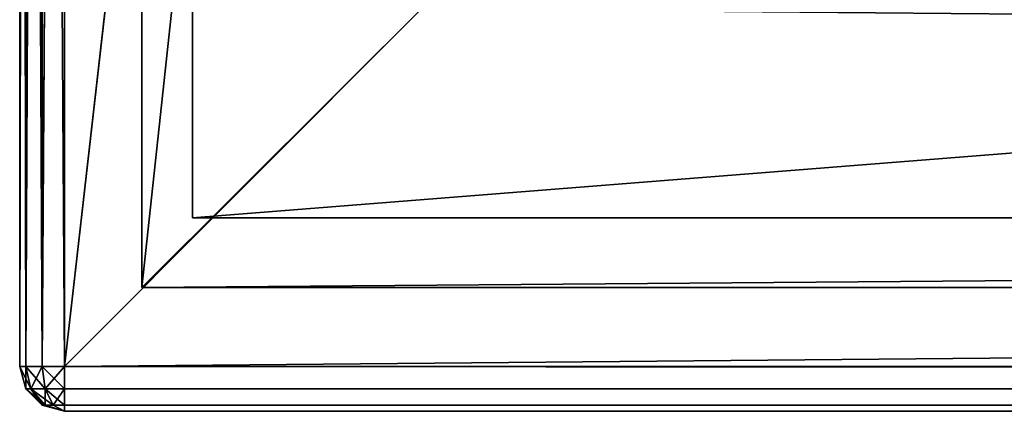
# Model space of a CAD drawing. Extents: x 118 to 1028, y 4 to 84.
# Tile 1 of 24: x 118 to 140, y 4 to 13. Entities that reach past the tile are written whole.
import ezdxf

# ---------------------------------------------------------------- set-up
doc = ezdxf.new("R2010")
doc.units = 0
doc.header["$LTSCALE"] = 25.4
doc.layers.get('0').update_dxf_attribs({"color": 13, "linetype": 'CONTINUOUS'})

# ---------------------------------------------------------------- blocks, each defined once
blk = doc.blocks.new('KAGERA-LED-L-9502_STL')
at = {"color": 250}
for p, q in [((1, 45, 1), (0.5, 44.866, 1)), ((0.5, 44.866, 1), (1, 45, 79)), ((0.5, 44.866, 1), (1, 45, 79)), ((1, 45, 1), (0.5, 44.866, 1)), ((1, 45, 1), (0.567, 44.75, 0.5)), ((1, 45, 1), (0.567, 44.75, 0.5)), ((909, 45, 1), (1, 45, 1)), ((1, 45, 1), (9, 45, 9)), ((1, 45, 1), (9, 45, 9)), ((1, 45, 1), (9, 45, 71)), ((1, 45, 1), (9, 45, 71)), ((1, 45, 1), (1, 45, 79)), ((1, 45, 1), (1, 45, 79)), ((1, 45, 1), (1, 44.866, 0.5)), ((909, 45, 1), (1, 45, 1)), ((909, 44.866, 0.5), (1, 45, 1)), ((909, 44.866, 0.5), (1, 45, 1)), ((1, 45, 1), (1, 44.866, 0.5)), ((0.5, 44.866, 1), (0.134, 44.5, 1)), ((0.134, 44.5, 1), (0.5, 44.866, 79)), ((0.134, 44.5, 1), (0.5, 44.866, 79)), ((0.5, 44.866, 1), (0.134, 44.5, 1)), ((0.5, 44.866, 1), (0.25, 44.433, 0.5)), ((0.5, 44.866, 1), (0.25, 44.433, 0.5)), ((0.5, 44.866, 1), (0.5, 44.866, 79)), ((0.5, 44.866, 1), (0.5, 44.866, 79)), ((0.5, 44.866, 1), (0.567, 44.75, 0.5)), ((0.5, 44.866, 1), (0.567, 44.75, 0.5)), ((1, 44.866, 0.5), (0.567, 44.75, 0.5)), ((1, 44.866, 0.5), (0.567, 44.75, 0.5)), ((1, 44.866, 0.5), (0.75, 44.433, 0.134)), ((1, 44.866, 0.5), (0.75, 44.433, 0.134)), ((1, 44.866, 0.5), (1, 44.5, 0.134)), ((909, 44.866, 0.5), (1, 44.866, 0.5)), ((909, 44.866, 0.5), (1, 44.866, 0.5)), ((909, 44.5, 0.134), (1, 44.866, 0.5)), ((909, 44.5, 0.134), (1, 44.866, 0.5)), ((1, 44.866, 0.5), (1, 44.5, 0.134)), ((0.567, 44.75, 0.5), (0.25, 44.433, 0.5)), ((0.567, 44.75, 0.5), (0.25, 44.433, 0.5)), ((0.567, 44.75, 0.5), (0.567, 44.25, 0.134)), ((0.567, 44.75, 0.5), (0.567, 44.25, 0.134)), ((0.567, 44.75, 0.5), (0.75, 44.433, 0.134)), ((0.567, 44.75, 0.5), (0.75, 44.433, 0.134)), ((0.134, 44.5, 1), (0, 44, 1)), ((0, 44, 1), (0.134, 44.5, 79)), ((0, 44, 1), (0.134, 44.5, 79)), ((0.134, 44.5, 1), (0, 44, 1)), ((0.134, 44.5, 1), (0.134, 44.5, 79)), ((0.134, 44.5, 1), (0.134, 44.5, 79)), ((0.25, 44.433, 0.5), (0.134, 44.5, 1)), ((0.134, 44.5, 1), (0.134, 44, 0.5)), ((0.134, 44.5, 1), (0.134, 44, 0.5)), ((0.25, 44.433, 0.5), (0.134, 44.5, 1)), ((0.25, 44.433, 0.5), (0.134, 44, 0.5)), ((0.25, 44.433, 0.5), (0.134, 44, 0.5)), ((0.567, 44.25, 0.134), (0.25, 44.433, 0.5)), ((0.25, 44.433, 0.5), (0.5, 44, 0.134)), ((0.25, 44.433, 0.5), (0.5, 44, 0.134)), ((0.567, 44.25, 0.134), (0.25, 44.433, 0.5)), ((0.75, 44.433, 0.134), (0.567, 44.25, 0.134)), ((0.75, 44.433, 0.134), (0.567, 44.25, 0.134)), ((1, 44.5, 0.134), (0.75, 44.433, 0.134)), ((1, 44.5, 0.134), (0.75, 44.433, 0.134)), ((0.75, 44.433, 0.134), (1, 44)), ((0.75, 44.433, 0.134), (1, 44)), ((1, 44.5, 0.134), (1, 44)), ((909, 44.5, 0.134), (1, 44.5, 0.134)), ((909, 44.5, 0.134), (1, 44.5, 0.134)), ((909, 44), (1, 44.5, 0.134)), ((909, 44), (1, 44.5, 0.134)), ((1, 44.5, 0.134), (1, 44)), ((0.567, 44.25, 0.134), (0.5, 44, 0.134)), ((0.567, 44.25, 0.134), (0.5, 44, 0.134)), ((1, 44), (0.567, 44.25, 0.134)), ((1, 44), (0.567, 44.25, 0.134)), ((0, 1, 79), (0, 44, 1)), ((0, 44, 1), (0, 1, 1)), ((0, 1, 79), (0, 44, 1)), ((0, 44, 79), (0, 44, 1)), ((0, 44, 79), (0, 44, 1)), ((0, 1, 1), (0.134, 44, 0.5)), ((0, 1, 1), (0.134, 44, 0.5)), ((0, 44, 1), (0, 1, 1)), ((0, 44, 1), (0.134, 44, 0.5)), ((0, 44, 1), (0.134, 44, 0.5)), ((0.134, 1, 0.5), (0.5, 44, 0.134)), ((0.134, 1, 0.5), (0.5, 44, 0.134)), ((0.134, 1, 0.5), (0.134, 44, 0.5)), ((0.134, 44, 0.5), (0.5, 44, 0.134)), ((0.134, 1, 0.5), (0.134, 44, 0.5)), ((0.134, 44, 0.5), (0.5, 44, 0.134)), ((0.5, 1, 0.134), (1, 44)), ((0.5, 1, 0.134), (1, 44)), ((0.5, 1, 0.134), (0.5, 44, 0.134)), ((0.5, 44, 0.134), (1, 44)), ((0.5, 1, 0.134), (0.5, 44, 0.134)), ((0.5, 44, 0.134), (1, 44)), ((1, 1), (1, 44)), ((1, 44), (909, 1)), ((1, 44), (909, 1)), ((1, 44), (909, 44)), ((1, 1), (1, 44)), ((1, 44), (909, 44)), ((2.737, 44, 2.766), (2.737, 44, 77.234)), ((2.737, 44, 77.234), (2.737, 1, 2.766)), ((2.737, 1, 2.766), (2.737, 44, 2.766)), ((2.737, 44, 77.234), (2.737, 1, 2.766)), ((907.263, 44, 2.766), (2.737, 44, 2.766)), ((2.737, 44, 2.766), (907.263, 1, 2.766)), ((2.737, 44, 2.766), (907.263, 1, 2.766)), ((2.737, 1, 2.766), (2.737, 44, 2.766)), ((2.737, 44, 2.766), (2.737, 44, 77.234)), ((2.737, 44, 2.766), (10, 44, 10)), ((2.737, 44, 2.766), (10, 44, 10)), ((2.737, 44, 2.766), (900, 44, 10)), ((2.737, 44, 2.766), (900, 44, 10)), ((907.263, 44, 2.766), (2.737, 44, 2.766)), ((0, 1, 1), (0, 1, 79)), ((0.134, 1, 0.5), (0, 1, 1)), ((0, 1, 79), (0.134, 0.5, 1)), ((0, 1, 79), (0.134, 0.5, 1)), ((0, 1, 1), (0, 1, 79)), ((0, 1, 1), (0.134, 0.5, 1)), ((0, 1, 1), (0.134, 0.5, 1)), ((0, 1, 1), (0.25, 0.567, 0.5)), ((0, 1, 1), (0.25, 0.567, 0.5)), ((0.134, 1, 0.5), (0, 1, 1)), ((0.5, 1, 0.134), (0.134, 1, 0.5)), ((0.134, 1, 0.5), (0.25, 0.567, 0.5)), ((0.134, 1, 0.5), (0.25, 0.567, 0.5)), ((0.134, 1, 0.5), (0.567, 0.75, 0.134)), ((0.134, 1, 0.5), (0.567, 0.75, 0.134)), ((0.5, 1, 0.134), (0.134, 1, 0.5)), ((1, 1), (0.5, 1, 0.134)), ((0.5, 1, 0.134), (0.567, 0.75, 0.134)), ((0.5, 1, 0.134), (0.567, 0.75, 0.134)), ((1, 1), (0.5, 1, 0.134)), ((0.567, 0.75, 0.134), (1, 1)), ((0.567, 0.75, 0.134), (1, 1)), ((1, 1), (0.75, 0.567, 0.134)), ((1, 1), (0.75, 0.567, 0.134)), ((909, 1), (1, 1)), ((1, 1), (1, 0.5, 0.134)), ((1, 1), (1, 0.5, 0.134)), ((1, 1), (909, 0.5, 0.134)), ((1, 1), (909, 0.5, 0.134)), ((909, 1), (1, 1)), ((2.737, 1, 77.234), (2.737, 1, 2.766)), ((2.737, 1, 2.766), (907.263, 1, 2.766)), ((2.737, 1, 2.766), (907.263, 1, 2.766)), ((2.737, 1, 2.766), (10, 1, 10)), ((2.737, 1, 2.766), (10, 1, 10)), ((2.737, 1, 2.766), (10, 1, 70)), ((2.737, 1, 2.766), (10, 1, 70)), ((2.737, 1, 77.234), (2.737, 1, 2.766)), ((0.25, 0.567, 0.5), (0.567, 0.75, 0.134)), ((0.25, 0.567, 0.5), (0.567, 0.75, 0.134)), ((0.567, 0.75, 0.134), (0.75, 0.567, 0.134)), ((0.567, 0.75, 0.134), (0.75, 0.567, 0.134)), ((0.134, 0.5, 1), (0.25, 0.567, 0.5)), ((0.134, 0.5, 1), (0.25, 0.567, 0.5)), ((0.134, 0.5, 79), (0.5, 0.134, 1)), ((0.134, 0.5, 79), (0.5, 0.134, 1)), ((0.134, 0.5, 79), (0.134, 0.5, 1)), ((0.134, 0.5, 1), (0.5, 0.134, 1)), ((0.134, 0.5, 79), (0.134, 0.5, 1)), ((0.134, 0.5, 1), (0.5, 0.134, 1)), ((0.134, 0.5, 1), (0.567, 0.25, 0.5)), ((0.134, 0.5, 1), (0.567, 0.25, 0.5)), ((0.25, 0.567, 0.5), (0.567, 0.25, 0.5)), ((0.25, 0.567, 0.5), (0.567, 0.25, 0.5)), ((0.25, 0.567, 0.5), (0.75, 0.567, 0.134)), ((0.25, 0.567, 0.5), (0.75, 0.567, 0.134)), ((0.75, 0.567, 0.134), (0.567, 0.25, 0.5)), ((0.75, 0.567, 0.134), (0.567, 0.25, 0.5)), ((0.567, 0.25, 0.5), (1, 0.5, 0.134)), ((0.567, 0.25, 0.5), (1, 0.5, 0.134)), ((0.75, 0.567, 0.134), (1, 0.5, 0.134)), ((0.75, 0.567, 0.134), (1, 0.5, 0.134)), ((1, 0.5, 0.134), (1, 0.134, 0.5)), ((1, 0.5, 0.134), (1, 0.134, 0.5)), ((1, 0.5, 0.134), (909, 0.134, 0.5)), ((1, 0.5, 0.134), (909, 0.134, 0.5)), ((1, 0.5, 0.134), (909, 0.5, 0.134)), ((1, 0.5, 0.134), (909, 0.5, 0.134)), ((0.567, 0.25, 0.5), (0.5, 0.134, 1)), ((0.567, 0.25, 0.5), (0.5, 0.134, 1)), ((0.567, 0.25, 0.5), (1, 0.134, 0.5)), ((0.567, 0.25, 0.5), (1, 0.134, 0.5)), ((0.5, 0.134, 79), (1, 0, 1)), ((0.5, 0.134, 79), (1, 0, 1)), ((0.5, 0.134, 79), (0.5, 0.134, 1)), ((0.5, 0.134, 1), (1, 0, 1)), ((0.5, 0.134, 79), (0.5, 0.134, 1)), ((0.5, 0.134, 1), (1, 0, 1)), ((0.5, 0.134, 1), (1, 0.134, 0.5)), ((0.5, 0.134, 1), (1, 0.134, 0.5)), ((1, 0.134, 0.5), (1, 0, 1)), ((1, 0.134, 0.5), (1, 0, 1)), ((1, 0.134, 0.5), (909, 0, 1)), ((1, 0.134, 0.5), (909, 0, 1)), ((1, 0.134, 0.5), (909, 0.134, 0.5)), ((1, 0.134, 0.5), (909, 0.134, 0.5)), ((1, 0, 79), (1, 0, 1)), ((1, 0, 1), (9, 0, 9)), ((1, 0, 1), (9, 0, 9)), ((1, 0, 1), (901, 0, 9)), ((1, 0, 1), (901, 0, 9)), ((1, 0, 1), (909, 0, 1)), ((1, 0, 79), (1, 0, 1)), ((1, 0, 1), (909, 0, 1))]:
    blk.add_line(p, q, dxfattribs=at)
at = {"color": 7}
for p, q in [((3.871, 42.9, 4.325), (906.129, 43.9, 4.325)), ((3.871, 42.9, 4.325), (906.129, 43.9, 4.325)), ((3.871, 42.9, 4.325), (3.871, 43.9, 4.325)), ((3.871, 43.9, 4.325), (906.129, 43.9, 4.325)), ((3.871, 42.9, 75.675), (3.871, 43.9, 4.325)), ((3.871, 42.9, 4.325), (3.871, 43.9, 4.325)), ((3.871, 42.9, 75.675), (3.871, 43.9, 4.325)), ((3.871, 43.9, 75.675), (3.871, 43.9, 4.325)), ((3.871, 43.9, 75.675), (3.871, 43.9, 4.325)), ((3.871, 43.9, 4.325), (906.129, 43.9, 4.325)), ((906.129, 42.9, 4.325), (3.871, 42.9, 4.325)), ((3.871, 42.9, 4.325), (3.871, 42.9, 75.675)), ((3.871, 42.9, 4.325), (3.871, 42.9, 75.675)), ((3.871, 42.9, 4.325), (906.129, 42.9, 75.675)), ((3.871, 42.9, 4.325), (906.129, 42.9, 75.675)), ((906.129, 42.9, 4.325), (3.871, 42.9, 4.325)), ((3.871, 2.1, 4.325), (906.129, 2.1, 4.325)), ((906.129, 2.1, 4.325), (3.871, 1.1, 4.325)), ((3.871, 1.1, 4.325), (3.871, 2.1, 4.325)), ((906.129, 2.1, 4.325), (3.871, 1.1, 4.325)), ((3.871, 2.1, 75.675), (3.871, 2.1, 4.325)), ((3.871, 2.1, 4.325), (3.871, 1.1, 75.675)), ((3.871, 2.1, 4.325), (3.871, 1.1, 75.675)), ((3.871, 1.1, 4.325), (3.871, 2.1, 4.325)), ((3.871, 2.1, 75.675), (3.871, 2.1, 4.325)), ((3.871, 2.1, 4.325), (906.129, 2.1, 4.325)), ((906.129, 1.1, 4.325), (3.871, 1.1, 4.325)), ((3.871, 1.1, 4.325), (3.871, 1.1, 75.675)), ((3.871, 1.1, 4.325), (3.871, 1.1, 75.675)), ((3.871, 1.1, 4.325), (906.129, 1.1, 75.675)), ((3.871, 1.1, 4.325), (906.129, 1.1, 75.675)), ((906.129, 1.1, 4.325), (3.871, 1.1, 4.325))]:
    blk.add_line(p, q, dxfattribs=at)
at = {"color": 250}
mesh = blk.add_polyface(dxfattribs=at)
corners = [(1, 45, 79), (1, 45, 1), (0.5, 44.866, 1)]
mesh.append_faces([[corners[k] for k in face] for face in [(0, 1, 2)]], dxfattribs={"color": 250})
mesh = blk.add_polyface(dxfattribs=at)
corners = [(1, 45, 79), (0.5, 44.866, 1), (0.5, 44.866, 79)]
mesh.append_faces([[corners[k] for k in face] for face in [(0, 1, 2)]], dxfattribs={"color": 250})
mesh = blk.add_polyface(dxfattribs=at)
corners = [(1, 45, 1), (0.567, 44.75, 0.5), (0.5, 44.866, 1)]
mesh.append_faces([[corners[k] for k in face] for face in [(0, 1, 2)]], dxfattribs={"color": 250})
mesh = blk.add_polyface(dxfattribs=at)
corners = [(1, 45, 1), (1, 44.866, 0.5), (0.567, 44.75, 0.5)]
mesh.append_faces([[corners[k] for k in face] for face in [(0, 1, 2)]], dxfattribs={"color": 250})
mesh = blk.add_polyface(dxfattribs=at)
corners = [(9, 45, 9), (909, 45, 1), (1, 45, 1)]
mesh.append_faces([[corners[k] for k in face] for face in [(0, 1, 2)]], dxfattribs={"color": 250})
mesh = blk.add_polyface(dxfattribs=at)
corners = [(9, 45, 71), (9, 45, 9), (1, 45, 1)]
mesh.append_faces([[corners[k] for k in face] for face in [(0, 1, 2)]], dxfattribs={"color": 250})
mesh = blk.add_polyface(dxfattribs=at)
corners = [(1, 45, 79), (9, 45, 71), (1, 45, 1)]
mesh.append_faces([[corners[k] for k in face] for face in [(0, 1, 2)]], dxfattribs={"color": 250})
mesh = blk.add_polyface(dxfattribs=at)
corners = [(909, 45, 1), (909, 44.866, 0.5), (1, 45, 1)]
mesh.append_faces([[corners[k] for k in face] for face in [(0, 1, 2)]], dxfattribs={"color": 250})
mesh = blk.add_polyface(dxfattribs=at)
corners = [(1, 45, 1), (909, 44.866, 0.5), (1, 44.866, 0.5)]
mesh.append_faces([[corners[k] for k in face] for face in [(0, 1, 2)]], dxfattribs={"color": 250})
mesh = blk.add_polyface(dxfattribs=at)
corners = [(901, 45, 9), (909, 45, 1), (9, 45, 9)]
mesh.append_faces([[corners[k] for k in face] for face in [(0, 1, 2)]], dxfattribs={"color": 250})
mesh = blk.add_polyface(dxfattribs=at)
corners = [(0.5, 44.866, 79), (0.5, 44.866, 1), (0.134, 44.5, 1)]
mesh.append_faces([[corners[k] for k in face] for face in [(0, 1, 2)]], dxfattribs={"color": 250})
mesh = blk.add_polyface(dxfattribs=at)
corners = [(0.5, 44.866, 79), (0.134, 44.5, 1), (0.134, 44.5, 79)]
mesh.append_faces([[corners[k] for k in face] for face in [(0, 1, 2)]], dxfattribs={"color": 250})
mesh = blk.add_polyface(dxfattribs=at)
corners = [(0.5, 44.866, 1), (0.25, 44.433, 0.5), (0.134, 44.5, 1)]
mesh.append_faces([[corners[k] for k in face] for face in [(0, 1, 2)]], dxfattribs={"color": 250})
mesh = blk.add_polyface(dxfattribs=at)
corners = [(0.5, 44.866, 1), (0.567, 44.75, 0.5), (0.25, 44.433, 0.5)]
mesh.append_faces([[corners[k] for k in face] for face in [(0, 1, 2)]], dxfattribs={"color": 250})
mesh = blk.add_polyface(dxfattribs=at)
corners = [(1, 44.866, 0.5), (0.75, 44.433, 0.134), (0.567, 44.75, 0.5)]
mesh.append_faces([[corners[k] for k in face] for face in [(0, 1, 2)]], dxfattribs={"color": 250})
mesh = blk.add_polyface(dxfattribs=at)
corners = [(1, 44.866, 0.5), (1, 44.5, 0.134), (0.75, 44.433, 0.134)]
mesh.append_faces([[corners[k] for k in face] for face in [(0, 1, 2)]], dxfattribs={"color": 250})
mesh = blk.add_polyface(dxfattribs=at)
corners = [(909, 44.866, 0.5), (909, 44.5, 0.134), (1, 44.866, 0.5)]
mesh.append_faces([[corners[k] for k in face] for face in [(0, 1, 2)]], dxfattribs={"color": 250})
mesh = blk.add_polyface(dxfattribs=at)
corners = [(1, 44.866, 0.5), (909, 44.5, 0.134), (1, 44.5, 0.134)]
mesh.append_faces([[corners[k] for k in face] for face in [(0, 1, 2)]], dxfattribs={"color": 250})
mesh = blk.add_polyface(dxfattribs=at)
corners = [(0.567, 44.25, 0.134), (0.25, 44.433, 0.5), (0.567, 44.75, 0.5)]
mesh.append_faces([[corners[k] for k in face] for face in [(0, 1, 2)]], dxfattribs={"color": 250})
mesh = blk.add_polyface(dxfattribs=at)
corners = [(0.75, 44.433, 0.134), (0.567, 44.25, 0.134), (0.567, 44.75, 0.5)]
mesh.append_faces([[corners[k] for k in face] for face in [(0, 1, 2)]], dxfattribs={"color": 250})
mesh = blk.add_polyface(dxfattribs=at)
corners = [(0.134, 44.5, 1), (0, 44, 1), (0.134, 44.5, 79)]
mesh.append_faces([[corners[k] for k in face] for face in [(0, 1, 2)]], dxfattribs={"color": 250})
mesh = blk.add_polyface(dxfattribs=at)
corners = [(0.134, 44.5, 79), (0, 44, 1), (0, 44, 79)]
mesh.append_faces([[corners[k] for k in face] for face in [(0, 1, 2)]], dxfattribs={"color": 250})
mesh = blk.add_polyface(dxfattribs=at)
corners = [(0.134, 44.5, 1), (0.134, 44, 0.5), (0, 44, 1)]
mesh.append_faces([[corners[k] for k in face] for face in [(0, 1, 2)]], dxfattribs={"color": 250})
mesh = blk.add_polyface(dxfattribs=at)
corners = [(0.134, 44.5, 1), (0.25, 44.433, 0.5), (0.134, 44, 0.5)]
mesh.append_faces([[corners[k] for k in face] for face in [(0, 1, 2)]], dxfattribs={"color": 250})
mesh = blk.add_polyface(dxfattribs=at)
corners = [(0.5, 44, 0.134), (0.134, 44, 0.5), (0.25, 44.433, 0.5)]
mesh.append_faces([[corners[k] for k in face] for face in [(0, 1, 2)]], dxfattribs={"color": 250})
mesh = blk.add_polyface(dxfattribs=at)
corners = [(0.25, 44.433, 0.5), (0.567, 44.25, 0.134), (0.5, 44, 0.134)]
mesh.append_faces([[corners[k] for k in face] for face in [(0, 1, 2)]], dxfattribs={"color": 250})
mesh = blk.add_polyface(dxfattribs=at)
corners = [(1, 44), (0.567, 44.25, 0.134), (0.75, 44.433, 0.134)]
mesh.append_faces([[corners[k] for k in face] for face in [(0, 1, 2)]], dxfattribs={"color": 250})
mesh = blk.add_polyface(dxfattribs=at)
corners = [(1, 44), (0.75, 44.433, 0.134), (1, 44.5, 0.134)]
mesh.append_faces([[corners[k] for k in face] for face in [(0, 1, 2)]], dxfattribs={"color": 250})
mesh = blk.add_polyface(dxfattribs=at)
corners = [(909, 44), (1, 44.5, 0.134), (909, 44.5, 0.134)]
mesh.append_faces([[corners[k] for k in face] for face in [(0, 1, 2)]], dxfattribs={"color": 250})
mesh = blk.add_polyface(dxfattribs=at)
corners = [(909, 44), (1, 44), (1, 44.5, 0.134)]
mesh.append_faces([[corners[k] for k in face] for face in [(0, 1, 2)]], dxfattribs={"color": 250})
mesh = blk.add_polyface(dxfattribs=at)
corners = [(1, 44), (0.5, 44, 0.134), (0.567, 44.25, 0.134)]
mesh.append_faces([[corners[k] for k in face] for face in [(0, 1, 2)]], dxfattribs={"color": 250})
mesh = blk.add_polyface(dxfattribs=at)
corners = [(0, 44, 1), (0, 1, 1), (0, 1, 79)]
mesh.append_faces([[corners[k] for k in face] for face in [(0, 1, 2)]], dxfattribs={"color": 250})
mesh = blk.add_polyface(dxfattribs=at)
corners = [(0, 44, 1), (0, 1, 79), (0, 44, 79)]
mesh.append_faces([[corners[k] for k in face] for face in [(0, 1, 2)]], dxfattribs={"color": 250})
mesh = blk.add_polyface(dxfattribs=at)
corners = [(0.134, 44, 0.5), (0.134, 1, 0.5), (0, 1, 1)]
mesh.append_faces([[corners[k] for k in face] for face in [(0, 1, 2)]], dxfattribs={"color": 250})
mesh = blk.add_polyface(dxfattribs=at)
corners = [(0.134, 44, 0.5), (0, 1, 1), (0, 44, 1)]
mesh.append_faces([[corners[k] for k in face] for face in [(0, 1, 2)]], dxfattribs={"color": 250})
mesh = blk.add_polyface(dxfattribs=at)
corners = [(0.5, 1, 0.134), (0.134, 1, 0.5), (0.5, 44, 0.134)]
mesh.append_faces([[corners[k] for k in face] for face in [(0, 1, 2)]], dxfattribs={"color": 250})
mesh = blk.add_polyface(dxfattribs=at)
corners = [(0.5, 44, 0.134), (0.134, 1, 0.5), (0.134, 44, 0.5)]
mesh.append_faces([[corners[k] for k in face] for face in [(0, 1, 2)]], dxfattribs={"color": 250})
mesh = blk.add_polyface(dxfattribs=at)
corners = [(1, 1), (0.5, 1, 0.134), (1, 44)]
mesh.append_faces([[corners[k] for k in face] for face in [(0, 1, 2)]], dxfattribs={"color": 250})
mesh = blk.add_polyface(dxfattribs=at)
corners = [(1, 44), (0.5, 1, 0.134), (0.5, 44, 0.134)]
mesh.append_faces([[corners[k] for k in face] for face in [(0, 1, 2)]], dxfattribs={"color": 250})
mesh = blk.add_polyface(dxfattribs=at)
corners = [(909, 1), (1, 1), (1, 44)]
mesh.append_faces([[corners[k] for k in face] for face in [(0, 1, 2)]], dxfattribs={"color": 250})
mesh = blk.add_polyface(dxfattribs=at)
corners = [(909, 1), (1, 44), (909, 44)]
mesh.append_faces([[corners[k] for k in face] for face in [(0, 1, 2)]], dxfattribs={"color": 250})
mesh = blk.add_polyface(dxfattribs=at)
corners = [(2.737, 44, 77.234), (2.737, 1, 2.766), (2.737, 44, 2.766)]
mesh.append_faces([[corners[k] for k in face] for face in [(0, 1, 2)]], dxfattribs={"color": 250})
mesh = blk.add_polyface(dxfattribs=at)
corners = [(2.737, 44, 77.234), (2.737, 1, 77.234), (2.737, 1, 2.766)]
mesh.append_faces([[corners[k] for k in face] for face in [(0, 1, 2)]], dxfattribs={"color": 250})
mesh = blk.add_polyface(dxfattribs=at)
corners = [(907.263, 44, 2.766), (2.737, 44, 2.766), (907.263, 1, 2.766)]
mesh.append_faces([[corners[k] for k in face] for face in [(0, 1, 2)]], dxfattribs={"color": 250})
mesh = blk.add_polyface(dxfattribs=at)
corners = [(907.263, 1, 2.766), (2.737, 44, 2.766), (2.737, 1, 2.766)]
mesh.append_faces([[corners[k] for k in face] for face in [(0, 1, 2)]], dxfattribs={"color": 250})
mesh = blk.add_polyface(dxfattribs=at)
corners = [(2.737, 44, 77.234), (2.737, 44, 2.766), (10, 44, 10)]
mesh.append_faces([[corners[k] for k in face] for face in [(0, 1, 2)]], dxfattribs={"color": 250})
mesh = blk.add_polyface(dxfattribs=at)
corners = [(10, 44, 10), (2.737, 44, 2.766), (900, 44, 10)]
mesh.append_faces([[corners[k] for k in face] for face in [(0, 1, 2)]], dxfattribs={"color": 250})
mesh = blk.add_polyface(dxfattribs=at)
corners = [(900, 44, 10), (2.737, 44, 2.766), (907.263, 44, 2.766)]
mesh.append_faces([[corners[k] for k in face] for face in [(0, 1, 2)]], dxfattribs={"color": 250})
at = {"color": 7}
mesh = blk.add_polyface(dxfattribs=at)
corners = [(906.129, 42.9, 4.325), (3.871, 42.9, 4.325), (906.129, 43.9, 4.325)]
mesh.append_faces([[corners[k] for k in face] for face in [(0, 1, 2)]], dxfattribs={"color": 7})
mesh = blk.add_polyface(dxfattribs=at)
corners = [(906.129, 43.9, 4.325), (3.871, 42.9, 4.325), (3.871, 43.9, 4.325)]
mesh.append_faces([[corners[k] for k in face] for face in [(0, 1, 2)]], dxfattribs={"color": 7})
mesh = blk.add_polyface(dxfattribs=at)
corners = [(3.871, 43.9, 4.325), (3.871, 42.9, 4.325), (3.871, 42.9, 75.675)]
mesh.append_faces([[corners[k] for k in face] for face in [(0, 1, 2)]], dxfattribs={"color": 7})
mesh = blk.add_polyface(dxfattribs=at)
corners = [(3.871, 43.9, 4.325), (3.871, 42.9, 75.675), (3.871, 43.9, 75.675)]
mesh.append_faces([[corners[k] for k in face] for face in [(0, 1, 2)]], dxfattribs={"color": 7})
mesh = blk.add_polyface(dxfattribs=at)
corners = [(3.871, 43.9, 75.675), (906.129, 43.9, 4.325), (3.871, 43.9, 4.325)]
mesh.append_faces([[corners[k] for k in face] for face in [(0, 1, 2)]], dxfattribs={"color": 7})
mesh = blk.add_polyface(dxfattribs=at)
corners = [(906.129, 43.9, 75.675), (906.129, 43.9, 4.325), (3.871, 43.9, 75.675)]
mesh.append_faces([[corners[k] for k in face] for face in [(0, 1, 2)]], dxfattribs={"color": 7})
mesh = blk.add_polyface(dxfattribs=at)
corners = [(3.871, 42.9, 75.675), (3.871, 42.9, 4.325), (906.129, 42.9, 75.675)]
mesh.append_faces([[corners[k] for k in face] for face in [(0, 1, 2)]], dxfattribs={"color": 7})
mesh = blk.add_polyface(dxfattribs=at)
corners = [(906.129, 42.9, 75.675), (3.871, 42.9, 4.325), (906.129, 42.9, 4.325)]
mesh.append_faces([[corners[k] for k in face] for face in [(0, 1, 2)]], dxfattribs={"color": 7})
mesh = blk.add_polyface(dxfattribs=at)
corners = [(906.129, 2.1, 4.325), (3.871, 1.1, 4.325), (3.871, 2.1, 4.325)]
mesh.append_faces([[corners[k] for k in face] for face in [(0, 1, 2)]], dxfattribs={"color": 7})
mesh = blk.add_polyface(dxfattribs=at)
corners = [(906.129, 1.1, 4.325), (3.871, 1.1, 4.325), (906.129, 2.1, 4.325)]
mesh.append_faces([[corners[k] for k in face] for face in [(0, 1, 2)]], dxfattribs={"color": 7})
mesh = blk.add_polyface(dxfattribs=at)
corners = [(3.871, 2.1, 4.325), (3.871, 1.1, 75.675), (3.871, 2.1, 75.675)]
mesh.append_faces([[corners[k] for k in face] for face in [(0, 1, 2)]], dxfattribs={"color": 7})
mesh = blk.add_polyface(dxfattribs=at)
corners = [(3.871, 2.1, 4.325), (3.871, 1.1, 4.325), (3.871, 1.1, 75.675)]
mesh.append_faces([[corners[k] for k in face] for face in [(0, 1, 2)]], dxfattribs={"color": 7})
mesh = blk.add_polyface(dxfattribs=at)
corners = [(3.871, 2.1, 75.675), (906.129, 2.1, 4.325), (3.871, 2.1, 4.325)]
mesh.append_faces([[corners[k] for k in face] for face in [(0, 1, 2)]], dxfattribs={"color": 7})
mesh = blk.add_polyface(dxfattribs=at)
corners = [(906.129, 2.1, 75.675), (906.129, 2.1, 4.325), (3.871, 2.1, 75.675)]
mesh.append_faces([[corners[k] for k in face] for face in [(0, 1, 2)]], dxfattribs={"color": 7})
at = {"color": 250}
mesh = blk.add_polyface(dxfattribs=at)
corners = [(0, 1, 79), (0.134, 0.5, 1), (0.134, 0.5, 79)]
mesh.append_faces([[corners[k] for k in face] for face in [(0, 1, 2)]], dxfattribs={"color": 250})
mesh = blk.add_polyface(dxfattribs=at)
corners = [(0, 1, 1), (0.134, 0.5, 1), (0, 1, 79)]
mesh.append_faces([[corners[k] for k in face] for face in [(0, 1, 2)]], dxfattribs={"color": 250})
mesh = blk.add_polyface(dxfattribs=at)
corners = [(0, 1, 1), (0.25, 0.567, 0.5), (0.134, 0.5, 1)]
mesh.append_faces([[corners[k] for k in face] for face in [(0, 1, 2)]], dxfattribs={"color": 250})
mesh = blk.add_polyface(dxfattribs=at)
corners = [(0.134, 1, 0.5), (0.25, 0.567, 0.5), (0, 1, 1)]
mesh.append_faces([[corners[k] for k in face] for face in [(0, 1, 2)]], dxfattribs={"color": 250})
mesh = blk.add_polyface(dxfattribs=at)
corners = [(0.134, 1, 0.5), (0.567, 0.75, 0.134), (0.25, 0.567, 0.5)]
mesh.append_faces([[corners[k] for k in face] for face in [(0, 1, 2)]], dxfattribs={"color": 250})
mesh = blk.add_polyface(dxfattribs=at)
corners = [(0.567, 0.75, 0.134), (0.134, 1, 0.5), (0.5, 1, 0.134)]
mesh.append_faces([[corners[k] for k in face] for face in [(0, 1, 2)]], dxfattribs={"color": 250})
mesh = blk.add_polyface(dxfattribs=at)
corners = [(1, 1), (0.567, 0.75, 0.134), (0.5, 1, 0.134)]
mesh.append_faces([[corners[k] for k in face] for face in [(0, 1, 2)]], dxfattribs={"color": 250})
mesh = blk.add_polyface(dxfattribs=at)
corners = [(1, 1), (0.75, 0.567, 0.134), (0.567, 0.75, 0.134)]
mesh.append_faces([[corners[k] for k in face] for face in [(0, 1, 2)]], dxfattribs={"color": 250})
mesh = blk.add_polyface(dxfattribs=at)
corners = [(1, 0.5, 0.134), (0.75, 0.567, 0.134), (1, 1)]
mesh.append_faces([[corners[k] for k in face] for face in [(0, 1, 2)]], dxfattribs={"color": 250})
mesh = blk.add_polyface(dxfattribs=at)
corners = [(909, 0.5, 0.134), (1, 0.5, 0.134), (1, 1)]
mesh.append_faces([[corners[k] for k in face] for face in [(0, 1, 2)]], dxfattribs={"color": 250})
mesh = blk.add_polyface(dxfattribs=at)
corners = [(909, 0.5, 0.134), (1, 1), (909, 1)]
mesh.append_faces([[corners[k] for k in face] for face in [(0, 1, 2)]], dxfattribs={"color": 250})
mesh = blk.add_polyface(dxfattribs=at)
corners = [(10, 1, 10), (907.263, 1, 2.766), (2.737, 1, 2.766)]
mesh.append_faces([[corners[k] for k in face] for face in [(0, 1, 2)]], dxfattribs={"color": 250})
mesh = blk.add_polyface(dxfattribs=at)
corners = [(10, 1, 70), (10, 1, 10), (2.737, 1, 2.766)]
mesh.append_faces([[corners[k] for k in face] for face in [(0, 1, 2)]], dxfattribs={"color": 250})
mesh = blk.add_polyface(dxfattribs=at)
corners = [(2.737, 1, 77.234), (10, 1, 70), (2.737, 1, 2.766)]
mesh.append_faces([[corners[k] for k in face] for face in [(0, 1, 2)]], dxfattribs={"color": 250})
at = {"color": 7}
mesh = blk.add_polyface(dxfattribs=at)
corners = [(3.871, 1.1, 75.675), (3.871, 1.1, 4.325), (906.129, 1.1, 75.675)]
mesh.append_faces([[corners[k] for k in face] for face in [(0, 1, 2)]], dxfattribs={"color": 7})
mesh = blk.add_polyface(dxfattribs=at)
corners = [(906.129, 1.1, 75.675), (3.871, 1.1, 4.325), (906.129, 1.1, 4.325)]
mesh.append_faces([[corners[k] for k in face] for face in [(0, 1, 2)]], dxfattribs={"color": 7})
at = {"color": 250}
mesh = blk.add_polyface(dxfattribs=at)
corners = [(900, 1, 10), (907.263, 1, 2.766), (10, 1, 10)]
mesh.append_faces([[corners[k] for k in face] for face in [(0, 1, 2)]], dxfattribs={"color": 250})
mesh = blk.add_polyface(dxfattribs=at)
corners = [(0.75, 0.567, 0.134), (0.25, 0.567, 0.5), (0.567, 0.75, 0.134)]
mesh.append_faces([[corners[k] for k in face] for face in [(0, 1, 2)]], dxfattribs={"color": 250})
mesh = blk.add_polyface(dxfattribs=at)
corners = [(0.25, 0.567, 0.5), (0.567, 0.25, 0.5), (0.134, 0.5, 1)]
mesh.append_faces([[corners[k] for k in face] for face in [(0, 1, 2)]], dxfattribs={"color": 250})
mesh = blk.add_polyface(dxfattribs=at)
corners = [(0.134, 0.5, 79), (0.5, 0.134, 1), (0.5, 0.134, 79)]
mesh.append_faces([[corners[k] for k in face] for face in [(0, 1, 2)]], dxfattribs={"color": 250})
mesh = blk.add_polyface(dxfattribs=at)
corners = [(0.134, 0.5, 79), (0.134, 0.5, 1), (0.5, 0.134, 1)]
mesh.append_faces([[corners[k] for k in face] for face in [(0, 1, 2)]], dxfattribs={"color": 250})
mesh = blk.add_polyface(dxfattribs=at)
corners = [(0.134, 0.5, 1), (0.567, 0.25, 0.5), (0.5, 0.134, 1)]
mesh.append_faces([[corners[k] for k in face] for face in [(0, 1, 2)]], dxfattribs={"color": 250})
mesh = blk.add_polyface(dxfattribs=at)
corners = [(0.75, 0.567, 0.134), (0.567, 0.25, 0.5), (0.25, 0.567, 0.5)]
mesh.append_faces([[corners[k] for k in face] for face in [(0, 1, 2)]], dxfattribs={"color": 250})
mesh = blk.add_polyface(dxfattribs=at)
corners = [(0.567, 0.25, 0.5), (0.75, 0.567, 0.134), (1, 0.5, 0.134)]
mesh.append_faces([[corners[k] for k in face] for face in [(0, 1, 2)]], dxfattribs={"color": 250})
mesh = blk.add_polyface(dxfattribs=at)
corners = [(1, 0.134, 0.5), (0.567, 0.25, 0.5), (1, 0.5, 0.134)]
mesh.append_faces([[corners[k] for k in face] for face in [(0, 1, 2)]], dxfattribs={"color": 250})
mesh = blk.add_polyface(dxfattribs=at)
corners = [(909, 0.134, 0.5), (1, 0.134, 0.5), (1, 0.5, 0.134)]
mesh.append_faces([[corners[k] for k in face] for face in [(0, 1, 2)]], dxfattribs={"color": 250})
mesh = blk.add_polyface(dxfattribs=at)
corners = [(909, 0.134, 0.5), (1, 0.5, 0.134), (909, 0.5, 0.134)]
mesh.append_faces([[corners[k] for k in face] for face in [(0, 1, 2)]], dxfattribs={"color": 250})
mesh = blk.add_polyface(dxfattribs=at)
corners = [(0.5, 0.134, 1), (0.567, 0.25, 0.5), (1, 0.134, 0.5)]
mesh.append_faces([[corners[k] for k in face] for face in [(0, 1, 2)]], dxfattribs={"color": 250})
mesh = blk.add_polyface(dxfattribs=at)
corners = [(0.5, 0.134, 79), (1, 0, 1), (1, 0, 79)]
mesh.append_faces([[corners[k] for k in face] for face in [(0, 1, 2)]], dxfattribs={"color": 250})
mesh = blk.add_polyface(dxfattribs=at)
corners = [(0.5, 0.134, 79), (0.5, 0.134, 1), (1, 0, 1)]
mesh.append_faces([[corners[k] for k in face] for face in [(0, 1, 2)]], dxfattribs={"color": 250})
mesh = blk.add_polyface(dxfattribs=at)
corners = [(0.5, 0.134, 1), (1, 0.134, 0.5), (1, 0, 1)]
mesh.append_faces([[corners[k] for k in face] for face in [(0, 1, 2)]], dxfattribs={"color": 250})
mesh = blk.add_polyface(dxfattribs=at)
corners = [(1, 0, 1), (1, 0.134, 0.5), (909, 0, 1)]
mesh.append_faces([[corners[k] for k in face] for face in [(0, 1, 2)]], dxfattribs={"color": 250})
mesh = blk.add_polyface(dxfattribs=at)
corners = [(909, 0, 1), (1, 0.134, 0.5), (909, 0.134, 0.5)]
mesh.append_faces([[corners[k] for k in face] for face in [(0, 1, 2)]], dxfattribs={"color": 250})
mesh = blk.add_polyface(dxfattribs=at)
corners = [(1, 0, 79), (1, 0, 1), (9, 0, 9)]
mesh.append_faces([[corners[k] for k in face] for face in [(0, 1, 2)]], dxfattribs={"color": 250})
mesh = blk.add_polyface(dxfattribs=at)
corners = [(9, 0, 9), (1, 0, 1), (901, 0, 9)]
mesh.append_faces([[corners[k] for k in face] for face in [(0, 1, 2)]], dxfattribs={"color": 250})
mesh = blk.add_polyface(dxfattribs=at)
corners = [(901, 0, 9), (1, 0, 1), (909, 0, 1)]
mesh.append_faces([[corners[k] for k in face] for face in [(0, 1, 2)]], dxfattribs={"color": 250})

msp = doc.modelspace()

# ---------------------------------------------------------------- block references
at = {"color": 0, "extrusion": (0, 1, -2.22045e-16), "rotation": 180}
msp.add_blockref('KAGERA-LED-L-9502_STL', (-117.867, 1693.891, 4), dxfattribs=at)

doc.saveas('drawing.dxf')
